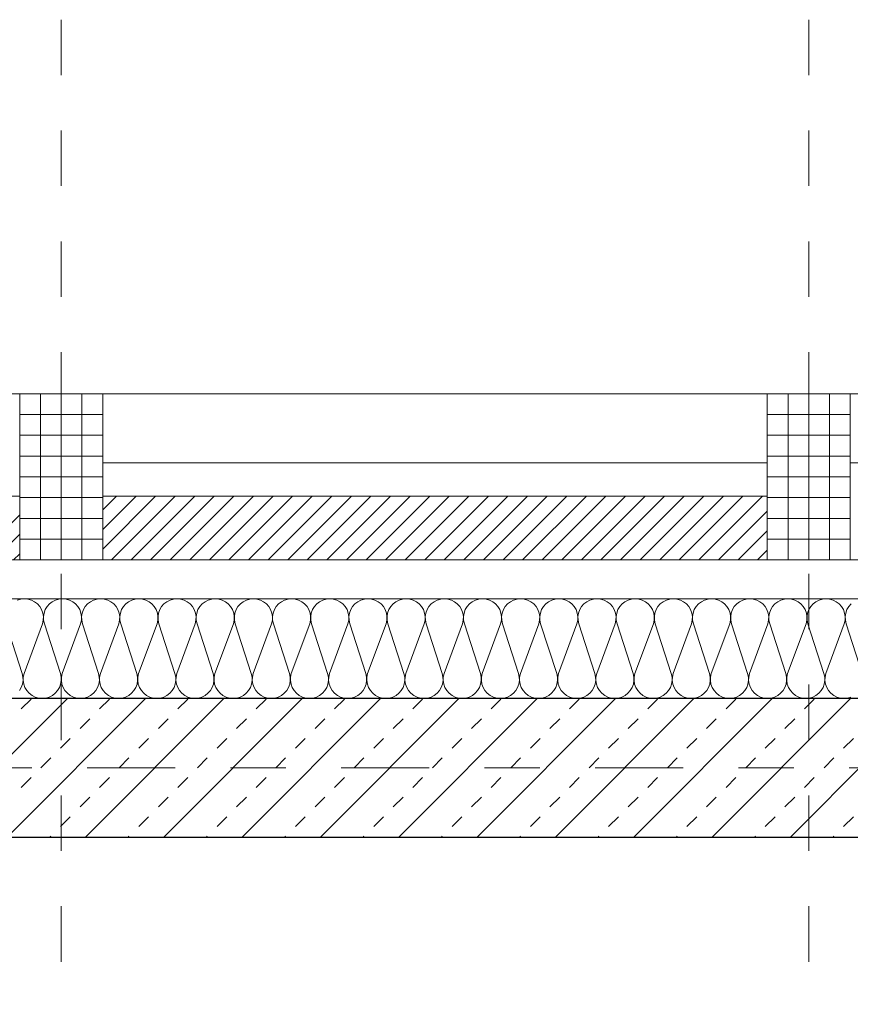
# Model space of a CAD drawing. Header units: metres. Extents: x -45.2 to 14.3, y -31.8 to 10.2.
# Tile 52 of 152: x -36.5 to -35, y -0.4 to 1.4. Entities that reach past the tile are written whole.
import ezdxf

# ---------------------------------------------------------------- set-up
doc = ezdxf.new("R2010")
doc.units = ezdxf.units.M
doc.header["$LTSCALE"] = 0.05
doc.linetypes.add('Achsen 01', pattern=[5.291531, 3.175, -1.058062, 0.352704, -0.705764])
doc.linetypes.add('Raster 01', pattern=[2, 1, -1])
for name, color, linetype, lineweight in [('013_Beton und Stahlbetonarbeiten-330 Außenwände', 7, 'Continuous', 25), ('014_Fassadenarbeiten-330 Betonfertigteile vertikal', 7, 'Continuous', 9), ('014_Fassadenarbeiten-330 Filtermauerwerk 11.5cm', 7, 'Continuous', 9)]:
    doc.layers.add(name, color=color, linetype=linetype, lineweight=lineweight)
for name, color, linetype, lineweight, true_color in [('014_Fassadenarbeiten-000 Aufsicht Betonfertigteile', 7, 'Continuous', 9, 0xc0c0c0), ('014_Fassadenarbeiten-000 Aufsicht Mauerwerk', 7, 'Continuous', 9, 0xa6a6a6), ('014_Fassadenarbeiten-330 mineralische Dämmung', 7, 'Continuous', 9, 0x666666), ('AV1-Achsen', 1, 'Achsen 01', 18, 0xff0000), ('AV1-Raster', 7, 'Raster 01', 9, 0xa6a6a6)]:
    doc.layers.add(name, color=color, linetype=linetype, lineweight=lineweight, true_color=true_color)

msp = doc.modelspace()

# ---------------------------------------------------------------- linework, layer by layer
at = {"layer": '013_Beton und Stahlbetonarbeiten-330 Außenwände', "color": 251, "linetype": 'Continuous', "lineweight": 13, "true_color": 0x4c4c4c}
for p, q in [((-36.4389, 0.125), (-36.6889, -0.125)), ((-36.2975, 0.125), (-36.5475, -0.125)), ((-36.1561, 0.125), (-36.4061, -0.125)), ((-36.0147, 0.125), (-36.2647, -0.125)), ((-35.8732, 0.125), (-36.1232, -0.125)), ((-35.7318, 0.125), (-35.9818, -0.125)), ((-35.5904, 0.125), (-35.8404, -0.125)), ((-35.449, 0.125), (-35.699, -0.125)), ((-35.3076, 0.125), (-35.5576, -0.125)), ((-35.1661, 0.125), (-35.4161, -0.125)), ((-35.0247, 0.125), (-35.2747, -0.125)), ((-34.8833, 0.125), (-35.1333, -0.125)), ((-36.5221, 0.1061), (-36.5044, 0.1237)), ((-36.3806, 0.1061), (-36.363, 0.1237)), ((-36.2392, 0.1061), (-36.2215, 0.1237)), ((-36.0978, 0.1061), (-36.0801, 0.1237)), ((-35.9564, 0.1061), (-35.9387, 0.1237)), ((-35.815, 0.1061), (-35.7973, 0.1237)), ((-35.6735, 0.1061), (-35.6559, 0.1237)), ((-35.5321, 0.1061), (-35.5144, 0.1237)), ((-35.3907, 0.1061), (-35.373, 0.1237)), ((-35.2493, 0.1061), (-35.2316, 0.1237)), ((-35.1079, 0.1061), (-35.0902, 0.1237)), ((-36.416, 0.0707), (-36.3983, 0.0884)), ((-36.2746, 0.0707), (-36.2569, 0.0884)), ((-36.1332, 0.0707), (-36.1155, 0.0884)), ((-35.9917, 0.0707), (-35.9741, 0.0884)), ((-35.8503, 0.0707), (-35.8326, 0.0884)), ((-35.7089, 0.0707), (-35.6912, 0.0884)), ((-35.5675, 0.0707), (-35.5498, 0.0884)), ((-35.426, 0.0707), (-35.4084, 0.0884)), ((-35.2846, 0.0707), (-35.267, 0.0884)), ((-35.1432, 0.0707), (-35.1255, 0.0884)), ((-36.4514, 0.0354), (-36.4337, 0.053)), ((-36.3099, 0.0354), (-36.2923, 0.053)), ((-36.1685, 0.0354), (-36.1508, 0.053)), ((-36.0271, 0.0354), (-36.0094, 0.053)), ((-35.8857, 0.0354), (-35.868, 0.053)), ((-35.7442, 0.0354), (-35.7266, 0.053)), ((-35.6028, 0.0354), (-35.5851, 0.053)), ((-35.4614, 0.0354), (-35.4437, 0.053)), ((-35.32, 0.0354), (-35.3023, 0.053)), ((-35.1786, 0.0354), (-35.1609, 0.053)), ((-35.0371, 0.0354), (-35.0195, 0.053)), ((-36.4867, 0), (-36.469, 0.0177)), ((-36.3453, 0), (-36.3276, 0.0177)), ((-36.2039, 0), (-36.1862, 0.0177)), ((-36.0624, 0), (-36.0448, 0.0177)), ((-35.921, 0), (-35.9033, 0.0177)), ((-35.7796, 0), (-35.7619, 0.0177)), ((-35.6382, 0), (-35.6205, 0.0177)), ((-35.4968, 0), (-35.4791, 0.0177)), ((-35.3553, 0), (-35.3377, 0.0177)), ((-35.2139, 0), (-35.1962, 0.0177)), ((-35.0725, 0), (-35.0548, 0.0177)), ((-36.5221, -0.0354), (-36.5044, -0.0177)), ((-36.3806, -0.0354), (-36.363, -0.0177)), ((-36.2392, -0.0354), (-36.2215, -0.0177)), ((-36.0978, -0.0354), (-36.0801, -0.0177)), ((-35.9564, -0.0354), (-35.9387, -0.0177)), ((-35.815, -0.0354), (-35.7973, -0.0177)), ((-35.6735, -0.0354), (-35.6559, -0.0177)), ((-35.5321, -0.0354), (-35.5144, -0.0177)), ((-35.3907, -0.0354), (-35.373, -0.0177)), ((-35.2493, -0.0354), (-35.2316, -0.0177)), ((-35.1079, -0.0354), (-35.0902, -0.0177)), ((-36.416, -0.0707), (-36.3983, -0.053)), ((-36.2746, -0.0707), (-36.2569, -0.053)), ((-36.1332, -0.0707), (-36.1155, -0.053)), ((-35.9917, -0.0707), (-35.9741, -0.053)), ((-35.8503, -0.0707), (-35.8326, -0.053)), ((-35.7089, -0.0707), (-35.6912, -0.053)), ((-35.5675, -0.0707), (-35.5498, -0.053)), ((-35.426, -0.0707), (-35.4084, -0.053)), ((-35.2846, -0.0707), (-35.267, -0.053)), ((-35.1432, -0.0707), (-35.1255, -0.053)), ((-36.4514, -0.1061), (-36.4337, -0.0884)), ((-36.3099, -0.1061), (-36.2923, -0.0884)), ((-36.1685, -0.1061), (-36.1508, -0.0884)), ((-36.0271, -0.1061), (-36.0094, -0.0884)), ((-35.8857, -0.1061), (-35.868, -0.0884)), ((-35.7442, -0.1061), (-35.7266, -0.0884)), ((-35.6028, -0.1061), (-35.5851, -0.0884)), ((-35.4614, -0.1061), (-35.4437, -0.0884)), ((-35.32, -0.1061), (-35.3023, -0.0884)), ((-35.1786, -0.1061), (-35.1609, -0.0884)), ((-35.0371, -0.1061), (-35.0195, -0.0884)), ((-36.4703, -0.125), (-36.469, -0.1237)), ((-36.3289, -0.125), (-36.3276, -0.1237)), ((-36.1874, -0.125), (-36.1862, -0.1237)), ((-36.046, -0.125), (-36.0448, -0.1237)), ((-35.9046, -0.125), (-35.9033, -0.1237)), ((-35.7632, -0.125), (-35.7619, -0.1237)), ((-35.6218, -0.125), (-35.6205, -0.1237)), ((-35.4803, -0.125), (-35.4791, -0.1237)), ((-35.3389, -0.125), (-35.3377, -0.1237)), ((-35.1975, -0.125), (-35.1962, -0.1237)), ((-35.0561, -0.125), (-35.0548, -0.1237))]:
    msp.add_line(p, q, dxfattribs=at)
at = {"layer": '013_Beton und Stahlbetonarbeiten-330 Außenwände'}
msp.add_lwpolyline([(-39.275, 0.125), (-39.275, -1.425), (-39.025, -1.425), (-39.025, -0.125), (-28.275, -0.125), (-28.275, 0.125)], close=True, dxfattribs=at)
at = {"layer": '014_Fassadenarbeiten-000 Aufsicht Betonfertigteile'}
msp.add_lwpolyline([(-39.455, 0.305), (-16.125, 0.305), (-16.125, 0.675), (-39.825, 0.675)], close=True, dxfattribs=at)
at = {"layer": '014_Fassadenarbeiten-000 Aufsicht Mauerwerk'}
for points in [[(-36.375, 0.375), (-36.375, 0.55), (-35.175, 0.55), (-35.175, 0.375)], [(-35.175, 0.55), (-35.175, 0.375), (-36.375, 0.375), (-36.375, 0.55)], [(-35.025, 0.375), (-35.025, 0.55), (-33.825, 0.55), (-33.825, 0.375)], [(-33.825, 0.55), (-33.825, 0.375), (-35.025, 0.375), (-35.025, 0.55)]]:
    msp.add_lwpolyline(points, close=True, dxfattribs=at)
at = {"layer": '014_Fassadenarbeiten-330 Betonfertigteile vertikal', "color": 8, "linetype": 'Continuous', "lineweight": 9, "true_color": 0x808080}
for p, q in [((-36.4875, 0.675), (-36.4875, 0.375)), ((-36.45, 0.675), (-36.45, 0.375)), ((-36.4125, 0.675), (-36.4125, 0.375)), ((-35.1375, 0.675), (-35.1375, 0.375)), ((-35.1, 0.675), (-35.1, 0.375)), ((-35.0625, 0.675), (-35.0625, 0.375))]:
    msp.add_line(p, q, dxfattribs=at)
at = {"layer": '014_Fassadenarbeiten-330 Betonfertigteile vertikal', "color": 8, "linetype": 'Continuous', "lineweight": 13, "true_color": 0x808080}
for p, q in [((-36.525, 0.6375), (-36.375, 0.6375)), ((-35.175, 0.6375), (-35.025, 0.6375)), ((-36.525, 0.6), (-36.375, 0.6)), ((-35.175, 0.6), (-35.025, 0.6)), ((-36.525, 0.5625), (-36.375, 0.5625)), ((-35.175, 0.5625), (-35.025, 0.5625)), ((-36.525, 0.525), (-36.375, 0.525)), ((-35.175, 0.525), (-35.025, 0.525)), ((-36.525, 0.4875), (-36.375, 0.4875)), ((-35.175, 0.4875), (-35.025, 0.4875)), ((-36.525, 0.45), (-36.375, 0.45)), ((-35.175, 0.45), (-35.025, 0.45)), ((-36.525, 0.4125), (-36.375, 0.4125)), ((-35.175, 0.4125), (-35.025, 0.4125))]:
    msp.add_line(p, q, dxfattribs=at)
at = {"layer": '014_Fassadenarbeiten-330 Betonfertigteile vertikal'}
for points in [[(-36.525, 0.675), (-36.375, 0.675), (-36.375, 0.375), (-36.525, 0.375)], [(-35.175, 0.675), (-35.025, 0.675), (-35.025, 0.375), (-35.175, 0.375)]]:
    msp.add_lwpolyline(points, close=True, dxfattribs=at)
at = {"layer": '014_Fassadenarbeiten-330 Filtermauerwerk 11.5cm', "color": 8, "linetype": 'Continuous', "lineweight": 9, "true_color": 0x808080}
for p, q in [((-36.375, 0.4653), (-36.3503, 0.49)), ((-36.375, 0.4299), (-36.3149, 0.49)), ((-36.375, 0.3946), (-36.2796, 0.49)), ((-36.3592, 0.375), (-36.2442, 0.49)), ((-36.3238, 0.375), (-36.2088, 0.49)), ((-36.2885, 0.375), (-36.1735, 0.49)), ((-36.2531, 0.375), (-36.1381, 0.49)), ((-36.2178, 0.375), (-36.1028, 0.49)), ((-36.1824, 0.375), (-36.0674, 0.49)), ((-36.1471, 0.375), (-36.0321, 0.49)), ((-36.1117, 0.375), (-35.9967, 0.49)), ((-36.0764, 0.375), (-35.9614, 0.49)), ((-36.041, 0.375), (-35.926, 0.49)), ((-36.0056, 0.375), (-35.8906, 0.49)), ((-35.9703, 0.375), (-35.8553, 0.49)), ((-35.9349, 0.375), (-35.8199, 0.49)), ((-35.8996, 0.375), (-35.7846, 0.49)), ((-35.8642, 0.375), (-35.7492, 0.49)), ((-35.8289, 0.375), (-35.7139, 0.49)), ((-35.7935, 0.375), (-35.6785, 0.49)), ((-35.7582, 0.375), (-35.6432, 0.49)), ((-35.7228, 0.375), (-35.6078, 0.49)), ((-35.6874, 0.375), (-35.5724, 0.49)), ((-35.6521, 0.375), (-35.5371, 0.49)), ((-35.6167, 0.375), (-35.5017, 0.49)), ((-35.5814, 0.375), (-35.4664, 0.49)), ((-35.546, 0.375), (-35.431, 0.49)), ((-35.5107, 0.375), (-35.3957, 0.49)), ((-35.4753, 0.375), (-35.3603, 0.49)), ((-35.44, 0.375), (-35.325, 0.49)), ((-35.4046, 0.375), (-35.2896, 0.49)), ((-35.3692, 0.375), (-35.2542, 0.49)), ((-35.3339, 0.375), (-35.2189, 0.49)), ((-35.2985, 0.375), (-35.1835, 0.49)), ((-35.2632, 0.375), (-35.175, 0.4632)), ((-36.6067, 0.375), (-36.525, 0.4567)), ((-35.2278, 0.375), (-35.175, 0.4278)), ((-36.5713, 0.375), (-36.525, 0.4213)), ((-35.1925, 0.375), (-35.175, 0.3925)), ((-36.536, 0.375), (-36.525, 0.386))]:
    msp.add_line(p, q, dxfattribs=at)
at = {"layer": '014_Fassadenarbeiten-330 Filtermauerwerk 11.5cm'}
for points in [[(-36.525, 0.49), (-36.525, 0.375), (-37.725, 0.375), (-37.725, 0.49)], [(-35.175, 0.49), (-35.175, 0.375), (-36.375, 0.375), (-36.375, 0.49)]]:
    msp.add_lwpolyline(points, close=True, dxfattribs=at)
at = {"layer": '014_Fassadenarbeiten-330 mineralische Dämmung'}
msp.add_lwpolyline([(-36.8275, -5.525), (-39.275, -5.525), (-39.275, 0.125), (-18.9, 0.125), (-18.9, 0.305), (-39.455, 0.305), (-39.455, -5.705), (-36.8275, -5.705)], close=True, dxfattribs=at)
for points in [[(-35.0238, 0.1274), (-35.03, 0.1256), (-35.0365, 0.125), (-35.0429, 0.1256), (-35.0491, 0.1274), (-35.0549, 0.1303), (-35.06, 0.1343), (-35.0643, 0.1392), (-35.0676, 0.1447), (-35.0698, 0.1508), (-35.0708, 0.1572), (-35.0706, 0.1637), (-35.0692, 0.17), (-35.036, 0.26), (-35.036, 0.26), (-35.0346, 0.2663), (-35.0344, 0.2728), (-35.0354, 0.2792), (-35.0376, 0.2853), (-35.0409, 0.2908), (-35.0452, 0.2957), (-35.0503, 0.2997), (-35.0561, 0.3026), (-35.0623, 0.3044), (-35.0688, 0.305), (-35.0752, 0.3044), (-35.0814, 0.3026), (-35.0872, 0.2997), (-35.0923, 0.2957), (-35.0966, 0.2908), (-35.0999, 0.2853), (-35.1021, 0.2792), (-35.1031, 0.2728), (-35.1029, 0.2663), (-35.1015, 0.26), (-35.0726, 0.17), (-35.0726, 0.17), (-35.0712, 0.1637), (-35.071, 0.1572), (-35.0721, 0.1508), (-35.0743, 0.1447), (-35.0776, 0.1392), (-35.0818, 0.1343), (-35.087, 0.1303), (-35.0927, 0.1274), (-35.099, 0.1256), (-35.1054, 0.125), (-35.1119, 0.1256), (-35.1181, 0.1274), (-35.1238, 0.1303), (-35.129, 0.1343), (-35.1332, 0.1392), (-35.1366, 0.1447), (-35.1388, 0.1508), (-35.1398, 0.1572), (-35.1396, 0.1637), (-35.1382, 0.17), (-35.1049, 0.26), (-35.1049, 0.26), (-35.1035, 0.2663), (-35.1033, 0.2728), (-35.1044, 0.2792), (-35.1066, 0.2853), (-35.1099, 0.2908), (-35.1142, 0.2957), (-35.1193, 0.2997), (-35.125, 0.3026), (-35.1313, 0.3044), (-35.1377, 0.305), (-35.1441, 0.3044), (-35.1504, 0.3026), (-35.1561, 0.2997), (-35.1613, 0.2957), (-35.1655, 0.2908), (-35.1688, 0.2853), (-35.171, 0.2792), (-35.1721, 0.2728), (-35.1719, 0.2663), (-35.1705, 0.26), (-35.1416, 0.17), (-35.1416, 0.17), (-35.1402, 0.1637), (-35.14, 0.1572), (-35.141, 0.1508), (-35.1432, 0.1447), (-35.1465, 0.1392), (-35.1508, 0.1343), (-35.1559, 0.1303), (-35.1617, 0.1274), (-35.1679, 0.1256), (-35.1743, 0.125), (-35.1808, 0.1256), (-35.187, 0.1274), (-35.1928, 0.1303), (-35.1979, 0.1343), (-35.2022, 0.1392), (-35.2055, 0.1447), (-35.2077, 0.1508), (-35.2087, 0.1572), (-35.2085, 0.1637), (-35.2071, 0.17), (-35.1739, 0.26), (-35.1739, 0.26), (-35.1725, 0.2663), (-35.1723, 0.2728), (-35.1733, 0.2792), (-35.1755, 0.2853), (-35.1788, 0.2908), (-35.1831, 0.2957), (-35.1882, 0.2997), (-35.194, 0.3026), (-35.2002, 0.3044), (-35.2066, 0.305), (-35.2131, 0.3044), (-35.2193, 0.3026), (-35.2251, 0.2997), (-35.2302, 0.2957), (-35.2345, 0.2908), (-35.2378, 0.2853), (-35.24, 0.2792), (-35.241, 0.2728), (-35.2408, 0.2663), (-35.2394, 0.26), (-35.2105, 0.17), (-35.2105, 0.17), (-35.2091, 0.1637), (-35.2089, 0.1572), (-35.2099, 0.1508), (-35.2121, 0.1447), (-35.2155, 0.1392), (-35.2197, 0.1343), (-35.2249, 0.1303), (-35.2306, 0.1274), (-35.2368, 0.1256), (-35.2433, 0.125), (-35.2497, 0.1256), (-35.256, 0.1274), (-35.2617, 0.1303), (-35.2669, 0.1343), (-35.2711, 0.1392), (-35.2744, 0.1447), (-35.2766, 0.1508), (-35.2777, 0.1572), (-35.2775, 0.1637), (-35.2761, 0.17), (-35.2428, 0.26), (-35.2428, 0.26), (-35.2414, 0.2663), (-35.2412, 0.2728), (-35.2422, 0.2792), (-35.2445, 0.2853), (-35.2478, 0.2908), (-35.252, 0.2957), (-35.2572, 0.2997), (-35.2629, 0.3026), (-35.2691, 0.3044), (-35.2756, 0.305), (-35.282, 0.3044), (-35.2883, 0.3026), (-35.294, 0.2997), (-35.2991, 0.2957), (-35.3034, 0.2908), (-35.3067, 0.2853), (-35.3089, 0.2792), (-35.31, 0.2728), (-35.3098, 0.2663), (-35.3084, 0.26), (-35.2795, 0.17), (-35.2795, 0.17), (-35.2781, 0.1637), (-35.2779, 0.1572), (-35.2789, 0.1508), (-35.2811, 0.1447), (-35.2844, 0.1392), (-35.2887, 0.1343), (-35.2938, 0.1303), (-35.2996, 0.1274), (-35.3058, 0.1256), (-35.3122, 0.125), (-35.3187, 0.1256), (-35.3249, 0.1274), (-35.3307, 0.1303), (-35.3358, 0.1343), (-35.3401, 0.1392), (-35.3434, 0.1447), (-35.3456, 0.1508), (-35.3466, 0.1572), (-35.3464, 0.1637), (-35.345, 0.17), (-35.3118, 0.26), (-35.3118, 0.26), (-35.3104, 0.2663), (-35.3102, 0.2728), (-35.3112, 0.2792), (-35.3134, 0.2853), (-35.3167, 0.2908), (-35.321, 0.2957), (-35.3261, 0.2997), (-35.3319, 0.3026), (-35.3381, 0.3044), (-35.3445, 0.305), (-35.351, 0.3044), (-35.3572, 0.3026), (-35.363, 0.2997), (-35.3681, 0.2957), (-35.3724, 0.2908), (-35.3757, 0.2853), (-35.3779, 0.2792), (-35.3789, 0.2728), (-35.3787, 0.2663), (-35.3773, 0.26), (-35.3484, 0.17), (-35.3484, 0.17), (-35.347, 0.1637), (-35.3468, 0.1572), (-35.3478, 0.1508), (-35.35, 0.1447), (-35.3533, 0.1392), (-35.3576, 0.1343), (-35.3627, 0.1303), (-35.3685, 0.1274), (-35.3747, 0.1256), (-35.3812, 0.125), (-35.3876, 0.1256), (-35.3938, 0.1274), (-35.3996, 0.1303), (-35.4047, 0.1343), (-35.409, 0.1392), (-35.4123, 0.1447), (-35.4145, 0.1508), (-35.4156, 0.1572), (-35.4154, 0.1637), (-35.414, 0.17), (-35.3807, 0.26), (-35.3807, 0.26), (-35.3793, 0.2663), (-35.3791, 0.2728), (-35.3801, 0.2792), (-35.3823, 0.2853), (-35.3856, 0.2908), (-35.3899, 0.2957), (-35.3951, 0.2997), (-35.4008, 0.3026), (-35.407, 0.3044), (-35.4135, 0.305), (-35.4199, 0.3044), (-35.4261, 0.3026), (-35.4319, 0.2997), (-35.437, 0.2957), (-35.4413, 0.2908), (-35.4446, 0.2853), (-35.4468, 0.2792), (-35.4479, 0.2728), (-35.4477, 0.2663), (-35.4463, 0.26), (-35.4173, 0.17), (-35.4173, 0.17), (-35.4159, 0.1637), (-35.4158, 0.1572), (-35.4168, 0.1508), (-35.419, 0.1447), (-35.4223, 0.1392), (-35.4266, 0.1343), (-35.4317, 0.1303), (-35.4375, 0.1274), (-35.4437, 0.1256), (-35.4501, 0.125), (-35.4566, 0.1256), (-35.4628, 0.1274), (-35.4686, 0.1303), (-35.4737, 0.1343), (-35.478, 0.1392), (-35.4813, 0.1447), (-35.4835, 0.1508), (-35.4845, 0.1572), (-35.4843, 0.1637), (-35.4829, 0.17), (-35.4496, 0.26), (-35.4496, 0.26), (-35.4482, 0.2663), (-35.4481, 0.2728), (-35.4491, 0.2792), (-35.4513, 0.2853), (-35.4546, 0.2908), (-35.4589, 0.2957), (-35.464, 0.2997), (-35.4698, 0.3026), (-35.476, 0.3044), (-35.4824, 0.305), (-35.4889, 0.3044), (-35.4951, 0.3026), (-35.5009, 0.2997), (-35.506, 0.2957), (-35.5103, 0.2908), (-35.5136, 0.2853), (-35.5158, 0.2792), (-35.5168, 0.2728), (-35.5166, 0.2663), (-35.5152, 0.26), (-35.4863, 0.17), (-35.4863, 0.17), (-35.4849, 0.1637), (-35.4847, 0.1572), (-35.4857, 0.1508), (-35.4879, 0.1447), (-35.4912, 0.1392), (-35.4955, 0.1343), (-35.5006, 0.1303), (-35.5064, 0.1274), (-35.5126, 0.1256), (-35.5191, 0.125), (-35.5255, 0.1256), (-35.5317, 0.1274), (-35.5375, 0.1303), (-35.5426, 0.1343), (-35.5469, 0.1392), (-35.5502, 0.1447), (-35.5524, 0.1508), (-35.5534, 0.1572), (-35.5533, 0.1637), (-35.5519, 0.17), (-35.5186, 0.26), (-35.5186, 0.26), (-35.5172, 0.2663), (-35.517, 0.2728), (-35.518, 0.2792), (-35.5202, 0.2853), (-35.5235, 0.2908), (-35.5278, 0.2957), (-35.5329, 0.2997), (-35.5387, 0.3026), (-35.5449, 0.3044), (-35.5514, 0.305), (-35.5578, 0.3044), (-35.564, 0.3026), (-35.5698, 0.2997), (-35.5749, 0.2957), (-35.5792, 0.2908), (-35.5825, 0.2853), (-35.5847, 0.2792), (-35.5857, 0.2728), (-35.5856, 0.2663), (-35.5842, 0.26), (-35.5552, 0.17), (-35.5552, 0.17), (-35.5538, 0.1637), (-35.5536, 0.1572), (-35.5547, 0.1508), (-35.5569, 0.1447), (-35.5602, 0.1392), (-35.5645, 0.1343), (-35.5696, 0.1303), (-35.5754, 0.1274), (-35.5816, 0.1256), (-35.588, 0.125), (-35.5945, 0.1256), (-35.6007, 0.1274), (-35.6065, 0.1303), (-35.6116, 0.1343), (-35.6159, 0.1392), (-35.6192, 0.1447), (-35.6214, 0.1508), (-35.6224, 0.1572), (-35.6222, 0.1637), (-35.6208, 0.17), (-35.5875, 0.26), (-35.5875, 0.26), (-35.5861, 0.2663), (-35.5859, 0.2728), (-35.587, 0.2792), (-35.5892, 0.2853), (-35.5925, 0.2908), (-35.5968, 0.2957), (-35.6019, 0.2997), (-35.6077, 0.3026), (-35.6139, 0.3044), (-35.6203, 0.305), (-35.6268, 0.3044), (-35.633, 0.3026), (-35.6387, 0.2997), (-35.6439, 0.2957), (-35.6482, 0.2908), (-35.6515, 0.2853), (-35.6537, 0.2792), (-35.6547, 0.2728), (-35.6545, 0.2663), (-35.6531, 0.26), (-35.6242, 0.17), (-35.6242, 0.17), (-35.6228, 0.1637), (-35.6226, 0.1572), (-35.6236, 0.1508), (-35.6258, 0.1447), (-35.6291, 0.1392), (-35.6334, 0.1343), (-35.6385, 0.1303), (-35.6443, 0.1274), (-35.6505, 0.1256), (-35.657, 0.125), (-35.6634, 0.1256), (-35.6696, 0.1274), (-35.6754, 0.1303), (-35.6805, 0.1343), (-35.6848, 0.1392), (-35.6881, 0.1447), (-35.6903, 0.1508), (-35.6913, 0.1572), (-35.6911, 0.1637), (-35.6897, 0.17), (-35.6565, 0.26), (-35.6565, 0.26), (-35.6551, 0.2663), (-35.6549, 0.2728), (-35.6559, 0.2792), (-35.6581, 0.2853), (-35.6614, 0.2908), (-35.6657, 0.2957), (-35.6708, 0.2997), (-35.6766, 0.3026), (-35.6828, 0.3044), (-35.6893, 0.305), (-35.6957, 0.3044), (-35.7019, 0.3026), (-35.7077, 0.2997), (-35.7128, 0.2957), (-35.7171, 0.2908), (-35.7204, 0.2853), (-35.7226, 0.2792), (-35.7236, 0.2728), (-35.7234, 0.2663), (-35.722, 0.26), (-35.6931, 0.17), (-35.6931, 0.17), (-35.6917, 0.1637), (-35.6915, 0.1572), (-35.6926, 0.1508), (-35.6948, 0.1447), (-35.6981, 0.1392), (-35.7024, 0.1343), (-35.7075, 0.1303), (-35.7132, 0.1274), (-35.7195, 0.1256), (-35.7259, 0.125), (-35.7324, 0.1256), (-35.7386, 0.1274), (-35.7443, 0.1303), (-35.7495, 0.1343), (-35.7538, 0.1392), (-35.7571, 0.1447), (-35.7593, 0.1508), (-35.7603, 0.1572), (-35.7601, 0.1637), (-35.7587, 0.17), (-35.7254, 0.26), (-35.7254, 0.26), (-35.724, 0.2663), (-35.7238, 0.2728), (-35.7249, 0.2792), (-35.7271, 0.2853), (-35.7304, 0.2908), (-35.7347, 0.2957), (-35.7398, 0.2997), (-35.7455, 0.3026), (-35.7518, 0.3044), (-35.7582, 0.305), (-35.7647, 0.3044), (-35.7709, 0.3026), (-35.7766, 0.2997), (-35.7818, 0.2957), (-35.786, 0.2908), (-35.7893, 0.2853), (-35.7916, 0.2792), (-35.7926, 0.2728), (-35.7924, 0.2663), (-35.791, 0.26), (-35.7621, 0.17), (-35.7621, 0.17), (-35.7607, 0.1637), (-35.7605, 0.1572), (-35.7615, 0.1508), (-35.7637, 0.1447), (-35.767, 0.1392), (-35.7713, 0.1343), (-35.7764, 0.1303), (-35.7822, 0.1274), (-35.7884, 0.1256), (-35.7949, 0.125), (-35.8013, 0.1256), (-35.8075, 0.1274), (-35.8133, 0.1303), (-35.8184, 0.1343), (-35.8227, 0.1392), (-35.826, 0.1447), (-35.8282, 0.1508), (-35.8292, 0.1572), (-35.829, 0.1637), (-35.8276, 0.17), (-35.7944, 0.26), (-35.7944, 0.26), (-35.793, 0.2663), (-35.7928, 0.2728), (-35.7938, 0.2792), (-35.796, 0.2853), (-35.7993, 0.2908), (-35.8036, 0.2957), (-35.8087, 0.2997), (-35.8145, 0.3026), (-35.8207, 0.3044), (-35.8272, 0.305), (-35.8336, 0.3044), (-35.8398, 0.3026), (-35.8456, 0.2997), (-35.8507, 0.2957), (-35.855, 0.2908), (-35.8583, 0.2853), (-35.8605, 0.2792), (-35.8615, 0.2728), (-35.8613, 0.2663), (-35.8599, 0.26), (-35.831, 0.17), (-35.831, 0.17), (-35.8296, 0.1637), (-35.8294, 0.1572), (-35.8304, 0.1508), (-35.8327, 0.1447), (-35.836, 0.1392), (-35.8402, 0.1343), (-35.8454, 0.1303), (-35.8511, 0.1274), (-35.8574, 0.1256), (-35.8638, 0.125), (-35.8702, 0.1256), (-35.8765, 0.1274), (-35.8822, 0.1303), (-35.8874, 0.1343), (-35.8916, 0.1392), (-35.8949, 0.1447), (-35.8971, 0.1508), (-35.8982, 0.1572), (-35.898, 0.1637), (-35.8966, 0.17), (-35.8633, 0.26), (-35.8633, 0.26), (-35.8619, 0.2663), (-35.8617, 0.2728), (-35.8628, 0.2792), (-35.865, 0.2853), (-35.8683, 0.2908), (-35.8725, 0.2957), (-35.8777, 0.2997), (-35.8834, 0.3026), (-35.8897, 0.3044), (-35.8961, 0.305), (-35.9025, 0.3044), (-35.9088, 0.3026), (-35.9145, 0.2997), (-35.9196, 0.2957), (-35.9239, 0.2908), (-35.9272, 0.2853), (-35.9294, 0.2792), (-35.9305, 0.2728), (-35.9303, 0.2663), (-35.9289, 0.26), (-35.9, 0.17), (-35.9, 0.17), (-35.8986, 0.1637), (-35.8984, 0.1572), (-35.8994, 0.1508), (-35.9016, 0.1447), (-35.9049, 0.1392), (-35.9092, 0.1343), (-35.9143, 0.1303), (-35.9201, 0.1274), (-35.9263, 0.1256), (-35.9327, 0.125), (-35.9392, 0.1256), (-35.9454, 0.1274), (-35.9512, 0.1303), (-35.9563, 0.1343), (-35.9606, 0.1392), (-35.9639, 0.1447), (-35.9661, 0.1508), (-35.9671, 0.1572), (-35.9669, 0.1637), (-35.9655, 0.17), (-35.9323, 0.26), (-35.9323, 0.26), (-35.9309, 0.2663), (-35.9307, 0.2728), (-35.9317, 0.2792), (-35.9339, 0.2853), (-35.9372, 0.2908), (-35.9415, 0.2957), (-35.9466, 0.2997), (-35.9524, 0.3026), (-35.9586, 0.3044), (-35.965, 0.305), (-35.9715, 0.3044), (-35.9777, 0.3026), (-35.9835, 0.2997), (-35.9886, 0.2957), (-35.9929, 0.2908), (-35.9962, 0.2853), (-35.9984, 0.2792), (-35.9994, 0.2728), (-35.9992, 0.2663), (-35.9978, 0.26), (-35.9689, 0.17), (-35.9689, 0.17), (-35.9675, 0.1637), (-35.9673, 0.1572), (-35.9683, 0.1508), (-35.9705, 0.1447), (-35.9738, 0.1392), (-35.9781, 0.1343), (-35.9833, 0.1303), (-35.989, 0.1274), (-35.9952, 0.1256), (-36.0017, 0.125), (-36.0081, 0.1256), (-36.0144, 0.1274), (-36.0201, 0.1303), (-36.0252, 0.1343), (-36.0295, 0.1392), (-36.0328, 0.1447), (-36.035, 0.1508), (-36.0361, 0.1572), (-36.0359, 0.1637), (-36.0345, 0.17), (-36.0012, 0.26), (-36.0012, 0.26), (-35.9998, 0.2663), (-35.9996, 0.2728), (-36.0006, 0.2792), (-36.0028, 0.2853), (-36.0061, 0.2908), (-36.0104, 0.2957), (-36.0156, 0.2997), (-36.0213, 0.3026), (-36.0275, 0.3044), (-36.034, 0.305), (-36.0404, 0.3044), (-36.0466, 0.3026), (-36.0524, 0.2997), (-36.0575, 0.2957), (-36.0618, 0.2908), (-36.0651, 0.2853), (-36.0673, 0.2792), (-36.0684, 0.2728), (-36.0682, 0.2663), (-36.0668, 0.26), (-36.0378, 0.17), (-36.0378, 0.17), (-36.0364, 0.1637), (-36.0363, 0.1572), (-36.0373, 0.1508), (-36.0395, 0.1447), (-36.0428, 0.1392), (-36.0471, 0.1343), (-36.0522, 0.1303), (-36.058, 0.1274), (-36.0642, 0.1256), (-36.0706, 0.125), (-36.0771, 0.1256), (-36.0833, 0.1274), (-36.0891, 0.1303), (-36.0942, 0.1343), (-36.0985, 0.1392), (-36.1018, 0.1447), (-36.104, 0.1508), (-36.105, 0.1572), (-36.1048, 0.1637), (-36.1034, 0.17), (-36.0701, 0.26), (-36.0701, 0.26), (-36.0687, 0.2663), (-36.0686, 0.2728), (-36.0696, 0.2792), (-36.0718, 0.2853), (-36.0751, 0.2908), (-36.0794, 0.2957), (-36.0845, 0.2997), (-36.0903, 0.3026), (-36.0965, 0.3044), (-36.1029, 0.305), (-36.1094, 0.3044), (-36.1156, 0.3026), (-36.1214, 0.2997), (-36.1265, 0.2957), (-36.1308, 0.2908), (-36.1341, 0.2853), (-36.1363, 0.2792), (-36.1373, 0.2728), (-36.1371, 0.2663), (-36.1357, 0.26), (-36.1068, 0.17), (-36.1068, 0.17), (-36.1054, 0.1637), (-36.1052, 0.1572), (-36.1062, 0.1508), (-36.1084, 0.1447), (-36.1117, 0.1392), (-36.116, 0.1343), (-36.1211, 0.1303), (-36.1269, 0.1274), (-36.1331, 0.1256), (-36.1396, 0.125), (-36.146, 0.1256), (-36.1522, 0.1274), (-36.158, 0.1303), (-36.1631, 0.1343), (-36.1674, 0.1392), (-36.1707, 0.1447), (-36.1729, 0.1508), (-36.174, 0.1572), (-36.1738, 0.1637), (-36.1724, 0.17), (-36.1391, 0.26), (-36.1391, 0.26), (-36.1377, 0.2663), (-36.1375, 0.2728), (-36.1385, 0.2792), (-36.1407, 0.2853), (-36.144, 0.2908), (-36.1483, 0.2957), (-36.1534, 0.2997), (-36.1592, 0.3026), (-36.1654, 0.3044), (-36.1719, 0.305), (-36.1783, 0.3044), (-36.1845, 0.3026), (-36.1903, 0.2997), (-36.1954, 0.2957), (-36.1997, 0.2908), (-36.203, 0.2853), (-36.2052, 0.2792), (-36.2062, 0.2728), (-36.2061, 0.2663), (-36.2047, 0.26), (-36.1757, 0.17), (-36.1757, 0.17), (-36.1743, 0.1637), (-36.1741, 0.1572), (-36.1752, 0.1508), (-36.1774, 0.1447), (-36.1807, 0.1392), (-36.185, 0.1343), (-36.1901, 0.1303), (-36.1959, 0.1274), (-36.2021, 0.1256), (-36.2085, 0.125), (-36.215, 0.1256), (-36.2212, 0.1274), (-36.227, 0.1303), (-36.2321, 0.1343), (-36.2364, 0.1392), (-36.2397, 0.1447), (-36.2419, 0.1508), (-36.2429, 0.1572), (-36.2427, 0.1637), (-36.2413, 0.17), (-36.208, 0.26), (-36.208, 0.26), (-36.2066, 0.2663), (-36.2065, 0.2728), (-36.2075, 0.2792), (-36.2097, 0.2853), (-36.213, 0.2908), (-36.2173, 0.2957), (-36.2224, 0.2997), (-36.2282, 0.3026), (-36.2344, 0.3044), (-36.2408, 0.305), (-36.2473, 0.3044), (-36.2535, 0.3026), (-36.2593, 0.2997), (-36.2644, 0.2957), (-36.2687, 0.2908), (-36.272, 0.2853), (-36.2742, 0.2792), (-36.2752, 0.2728), (-36.275, 0.2663), (-36.2736, 0.26), (-36.2447, 0.17), (-36.2447, 0.17), (-36.2433, 0.1637), (-36.2431, 0.1572), (-36.2441, 0.1508), (-36.2463, 0.1447), (-36.2496, 0.1392), (-36.2539, 0.1343), (-36.259, 0.1303), (-36.2648, 0.1274), (-36.271, 0.1256), (-36.2775, 0.125), (-36.2839, 0.1256), (-36.2901, 0.1274), (-36.2959, 0.1303), (-36.301, 0.1343), (-36.3053, 0.1392), (-36.3086, 0.1447), (-36.3108, 0.1508), (-36.3118, 0.1572), (-36.3116, 0.1637), (-36.3103, 0.17), (-36.277, 0.26), (-36.277, 0.26), (-36.2756, 0.2663), (-36.2754, 0.2728), (-36.2764, 0.2792), (-36.2786, 0.2853), (-36.2819, 0.2908), (-36.2862, 0.2957), (-36.2913, 0.2997), (-36.2971, 0.3026), (-36.3033, 0.3044), (-36.3098, 0.305), (-36.3162, 0.3044), (-36.3224, 0.3026), (-36.3282, 0.2997), (-36.3333, 0.2957), (-36.3376, 0.2908), (-36.3409, 0.2853), (-36.3431, 0.2792), (-36.3441, 0.2728), (-36.3439, 0.2663), (-36.3426, 0.26), (-36.3136, 0.17), (-36.3136, 0.17), (-36.3122, 0.1637), (-36.312, 0.1572), (-36.3131, 0.1508), (-36.3153, 0.1447), (-36.3186, 0.1392), (-36.3229, 0.1343), (-36.328, 0.1303), (-36.3337, 0.1274), (-36.34, 0.1256), (-36.3464, 0.125), (-36.3529, 0.1256), (-36.3591, 0.1274), (-36.3648, 0.1303), (-36.37, 0.1343), (-36.3743, 0.1392), (-36.3776, 0.1447), (-36.3798, 0.1508), (-36.3808, 0.1572), (-36.3806, 0.1637), (-36.3792, 0.17), (-36.3459, 0.26), (-36.3459, 0.26), (-36.3445, 0.2663), (-36.3443, 0.2728), (-36.3454, 0.2792), (-36.3476, 0.2853), (-36.3509, 0.2908), (-36.3552, 0.2957), (-36.3603, 0.2997), (-36.366, 0.3026), (-36.3723, 0.3044), (-36.3787, 0.305), (-36.3852, 0.3044), (-36.3914, 0.3026), (-36.3971, 0.2997), (-36.4023, 0.2957), (-36.4065, 0.2908), (-36.4099, 0.2853), (-36.4121, 0.2792), (-36.4131, 0.2728), (-36.4129, 0.2663), (-36.4115, 0.26), (-36.3826, 0.17), (-36.3826, 0.17), (-36.3812, 0.1637), (-36.381, 0.1572), (-36.382, 0.1508), (-36.3842, 0.1447), (-36.3875, 0.1392), (-36.3918, 0.1343), (-36.3969, 0.1303), (-36.4027, 0.1274), (-36.4089, 0.1256), (-36.4154, 0.125), (-36.4218, 0.1256), (-36.428, 0.1274), (-36.4338, 0.1303), (-36.4389, 0.1343), (-36.4432, 0.1392), (-36.4465, 0.1447), (-36.4487, 0.1508), (-36.4497, 0.1572), (-36.4495, 0.1637), (-36.4481, 0.17), (-36.4149, 0.26), (-36.4149, 0.26), (-36.4135, 0.2663), (-36.4133, 0.2728), (-36.4143, 0.2792), (-36.4165, 0.2853), (-36.4198, 0.2908), (-36.4241, 0.2957), (-36.4292, 0.2997), (-36.435, 0.3026), (-36.4412, 0.3044), (-36.4477, 0.305), (-36.4541, 0.3044), (-36.4603, 0.3026), (-36.4661, 0.2997), (-36.4712, 0.2957), (-36.4755, 0.2908), (-36.4788, 0.2853), (-36.481, 0.2792), (-36.482, 0.2728), (-36.4818, 0.2663), (-36.4804, 0.26), (-36.4515, 0.17), (-36.4515, 0.17), (-36.4501, 0.1637), (-36.4499, 0.1572), (-36.451, 0.1508), (-36.4532, 0.1447), (-36.4565, 0.1392), (-36.4607, 0.1343), (-36.4659, 0.1303), (-36.4716, 0.1274), (-36.4779, 0.1256), (-36.4843, 0.125), (-36.4907, 0.1256), (-36.497, 0.1274), (-36.5027, 0.1303), (-36.5079, 0.1343), (-36.5121, 0.1392), (-36.5154, 0.1447), (-36.5176, 0.1508), (-36.5187, 0.1572), (-36.5185, 0.1637), (-36.5171, 0.17), (-36.4838, 0.26), (-36.4838, 0.26), (-36.4824, 0.2663), (-36.4822, 0.2728), (-36.4833, 0.2792), (-36.4855, 0.2853), (-36.4888, 0.2908), (-36.493, 0.2957), (-36.4982, 0.2997), (-36.5039, 0.3026), (-36.5102, 0.3044), (-36.5166, 0.305), (-36.523, 0.3044), (-36.5293, 0.3026)], [(-35.0234, 0.2957), (-35.0277, 0.2908), (-35.031, 0.2853), (-35.0332, 0.2792), (-35.0342, 0.2728), (-35.034, 0.2663), (-35.0326, 0.26), (-35.0037, 0.17)], [(-36.5494, 0.26), (-36.5205, 0.17), (-36.5205, 0.17), (-36.5191, 0.1637), (-36.5189, 0.1572), (-36.5199, 0.1508), (-36.5221, 0.1447), (-36.5254, 0.1392)]]:
    msp.add_lwpolyline(points, dxfattribs=at)
at = {"layer": 'AV1-Achsen'}
msp.add_line((-43.2844, 0), (4.2656, 0), dxfattribs=at)
at = {"layer": 'AV1-Raster'}
for p, q in [((-36.45, -22.95), (-36.45, 1.35)), ((-35.1, -22.95), (-35.1, 1.35))]:
    msp.add_line(p, q, dxfattribs=at)
at = {"layer": 'Defpoints', "color": 0, "lineweight": 0}
for p, q in [((-36.525, 0.675), (-36.525, 0.675)), ((-36.525, 0.675), (-36.525, 0.675)), ((-36.375, 0.675), (-36.375, 0.675)), ((-36.375, 0.675), (-36.375, 0.675)), ((-35.175, 0.675), (-35.175, 0.675)), ((-35.175, 0.675), (-35.175, 0.675)), ((-35.025, 0.675), (-35.025, 0.675)), ((-35.025, 0.675), (-35.025, 0.675))]:
    msp.add_line(p, q, dxfattribs=at)

doc.saveas('drawing.dxf')
